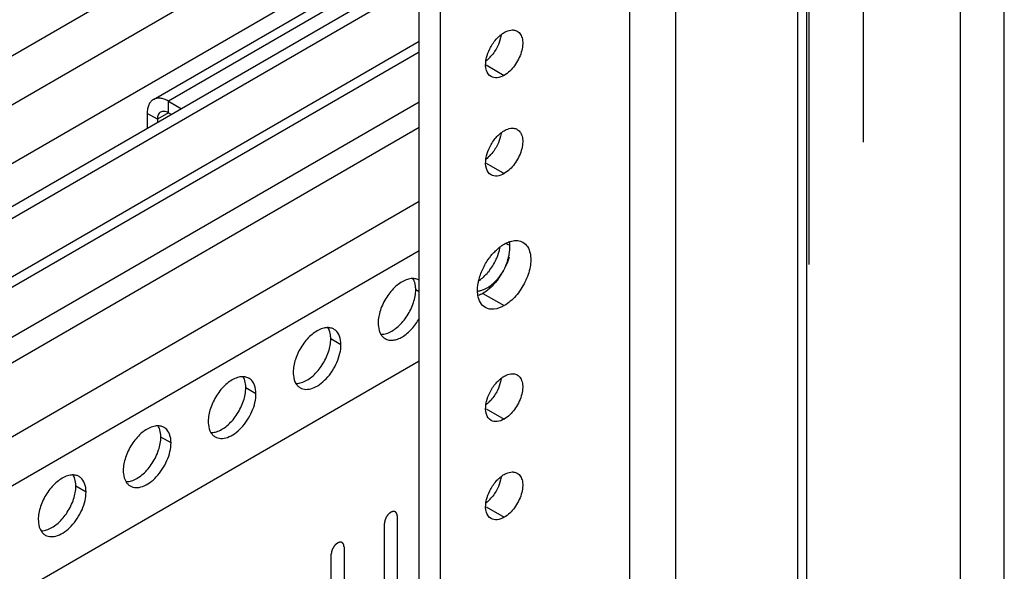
# Model space of a CAD drawing. Header units: inches. Extents: x 6 to 353, y 6 to 228.
# Tile 95 of 256: x 327.57 to 331.66, y 88.78 to 91.07. Entities that reach past the tile are written whole.
import ezdxf

# ---------------------------------------------------------------- set-up
doc = ezdxf.new("R2010")
doc.units = ezdxf.units.IN
doc.header["$LTSCALE"] = 19.946667
doc.header["$MEASUREMENT"] = 0
doc.linetypes.add('HIDDEN', pattern=[0.2, 0.1, -0.1])
doc.layers.get('0').update_dxf_attribs({"linetype": 'CONTINUOUS'})
for name, color, linetype in [('03_ALL_AXES', 7, 'CONTINUOUS'), ('08_ALL_COSMETICS', 7, 'CONTINUOUS'), ('DEFAULT_2', 7, 'HIDDEN')]:
    doc.layers.add(name, color=color, linetype=linetype)

msp = doc.modelspace()

# ---------------------------------------------------------------- linework, layer by layer
at = {"color": 7, "linetype": 'Continuous'}
for p, q in [((331.4814, 67.2895), (331.4814, 120.5663)), ((331.6638, 67.2895), (331.6638, 120.5663)), ((329.2291, 84.9097), (329.2291, 119.5768)), ((329.3175, 84.8587), (329.3175, 119.5258)), ((330.1052, 85.3135), (330.1052, 119.071)), ((330.2976, 85.3135), (330.2976, 118.96)), ((330.8044, 70.1101), (330.8044, 118.5557)), ((330.8421, 70.0575), (330.8421, 118.5365)), ((329.2291, 91.9014), (317.7691, 85.285)), ((329.2291, 91.6973), (317.7691, 85.0809)), ((327.2238, 90.297), (329.2291, 91.4548)), ((328.1229, 90.7417), (329.1941, 91.3601)), ((329.1941, 91.3178), (328.1854, 90.7355)), ((329.2291, 91.2744), (327.1813, 90.0921)), ((329.2291, 91.2254), (327.2238, 90.0676)), ((329.2291, 90.9829), (317.7691, 84.3665)), ((317.7691, 84.3242), (329.2291, 90.9406)), ((329.2291, 90.7314), (317.7691, 84.115)), ((328.1854, 90.7355), (328.2406, 90.7036)), ((328.1854, 90.6865), (328.1854, 90.7355)), ((328.1395, 90.6599), (328.097, 90.6844)), ((328.097, 90.6844), (328.097, 90.6208)), ((328.1854, 90.6865), (328.1395, 90.6599)), ((328.1854, 90.6865), (328.1982, 90.6791)), ((328.1395, 90.6599), (328.1395, 90.6453)), ((329.2291, 90.6252), (317.7691, 84.0088)), ((317.7691, 83.7026), (329.2291, 90.3191)), ((317.7691, 83.4985), (329.2291, 90.1149)), ((317.7691, 83.0388), (329.2291, 89.6552))]:
    msp.add_line(p, q, dxfattribs=at)
for points, knots in [([(328.1229, 90.7417), (328.1188, 90.7393), (328.1111, 90.7328), (328.1029, 90.7194), (328.098, 90.7028), (328.097, 90.6908), (328.097, 90.6844)], [0, 0, 0, 0, 0.217755, 0.450891, 0.710462, 1, 1, 1, 1]), ([(328.1854, 90.7355), (328.18, 90.7386), (328.169, 90.7438), (328.1523, 90.7479), (328.1365, 90.7475), (328.1271, 90.744), (328.1229, 90.7417)], [0, 0, 0, 0, 0.289537, 0.549107, 0.782244, 1, 1, 1, 1]), ([(328.1529, 90.6897), (328.1485, 90.6872), (328.141, 90.6777), (328.1395, 90.6662), (328.1395, 90.6599)], [0, 0, 0, 0, 0.449242, 1, 1, 1, 1]), ([(328.1854, 90.6865), (328.1801, 90.6896), (328.1693, 90.694), (328.1573, 90.6922), (328.1529, 90.6897)], [0, 0, 0, 0, 0.550756, 1, 1, 1, 1])]:
    msp.add_open_spline(points, degree=3, knots=knots, dxfattribs=at)
at = {"layer": '03_ALL_AXES', "color": 7, "linetype": 'Continuous'}
for p, q in [((329.5075, 90.8858), (329.5827, 90.8424)), ((329.5075, 90.4776), (329.5827, 90.4342)), ((329.6022, 90.1359), (329.59, 90.1429)), ((329.2291, 89.9431), (329.2146, 89.9514)), ((329.4943, 89.9361), (329.5827, 89.8851)), ((328.9035, 89.7228), (328.8611, 89.7473)), ((328.5499, 89.5187), (328.5075, 89.5432)), ((329.5075, 89.4569), (329.5827, 89.4136)), ((328.1964, 89.3146), (328.154, 89.3391)), ((327.8428, 89.1104), (327.8004, 89.1349)), ((329.5075, 89.0487), (329.5827, 89.0053))]:
    msp.add_line(p, q, dxfattribs=at)
for centre, radius, start, end in [((329.4064, 91.0287), 0.1618, 315.256, 318.5568), ((329.4064, 90.6204), 0.1618, 315.256, 318.5568), ((329.2022, 89.9393), 0.0585, 84.9317, 89.9013), ((329.2045, 89.9506), 0.0469, 58.303, 60.0428), ((329.3867, 90.143), 0.2235, 320.1864, 321.21), ((328.8487, 89.7352), 0.0585, 84.9317, 89.9013), ((328.8508, 89.7463), 0.0471, 51.4033, 60.0287), ((329.111, 89.7887), 0.0471, 231.4033, 240.0287), ((328.4951, 89.5311), 0.0585, 84.9317, 89.9013), ((328.4973, 89.5422), 0.0471, 51.4033, 60.0287), ((328.7575, 89.5846), 0.0471, 231.4033, 240.0287), ((329.4064, 89.5998), 0.1618, 315.256, 318.5568), ((328.1415, 89.3269), 0.0585, 84.9317, 89.9013), ((328.1437, 89.338), 0.0471, 51.4033, 60.0287), ((328.4039, 89.3805), 0.0471, 231.4033, 240.0287), ((327.788, 89.1228), 0.0585, 84.9317, 89.9013), ((327.7902, 89.1339), 0.0471, 51.4033, 60.0287), ((328.0504, 89.1764), 0.0471, 231.4033, 240.0287), ((329.4064, 89.1916), 0.1618, 315.256, 318.5568), ((327.6968, 88.9723), 0.0471, 231.4033, 240.0287)]:
    msp.add_arc(centre, radius, start, end, dxfattribs=at)
for points, knots in [([(329.5492, 90.9923), (329.5538, 90.9975), (329.5603, 91.004), (329.5674, 91.0098), (329.5691, 91.0112)], [0, 0, 0, 0, 0.758296, 1, 1, 1, 1]), ([(329.57, 91.0095), (329.5694, 91.0055), (329.5661, 90.9891), (329.5602, 90.9732), (329.5545, 90.9618)], [0, 0, 0, 0, 0.23858, 1, 1, 1, 1]), ([(329.5827, 91.0204), (329.5855, 91.022), (329.5959, 91.0274), (329.6076, 91.0307), (329.6161, 91.0309)], [0, 0, 0, 0, 0.273651, 1, 1, 1, 1]), ([(329.6372, 91.0258), (329.6426, 91.0227), (329.6525, 91.0126), (329.6597, 90.9913), (329.6603, 90.9657), (329.6524, 90.9271), (329.6291, 90.8816), (329.5995, 90.8522), (329.5827, 90.8424)], [0, 0, 0, 0, 0.087127, 0.186819, 0.30452, 0.438668, 0.730057, 1, 1, 1, 1]), ([(329.6161, 91.0309), (329.618, 91.031), (329.6253, 91.0307), (329.6325, 91.0285), (329.6372, 91.0258)], [0, 0, 0, 0, 0.262582, 1, 1, 1, 1]), ([(329.507, 90.9044), (329.5076, 90.9084), (329.5108, 90.9248), (329.5168, 90.9407), (329.5224, 90.9521)], [0, 0, 0, 0, 0.23858, 1, 1, 1, 1]), ([(329.5282, 90.837), (329.5189, 90.8424), (329.5041, 90.8653), (329.5049, 90.8906), (329.507, 90.9044)], [0, 0, 0, 0, 0.434522, 1, 1, 1, 1]), ([(329.5827, 90.8424), (329.5737, 90.8372), (329.5556, 90.8298), (329.5355, 90.8328), (329.5282, 90.837)], [0, 0, 0, 0, 0.550513, 1, 1, 1, 1]), ([(329.5492, 90.5841), (329.5538, 90.5893), (329.5603, 90.5957), (329.5674, 90.6016), (329.5691, 90.6029)], [0, 0, 0, 0, 0.758296, 1, 1, 1, 1]), ([(329.57, 90.6012), (329.5694, 90.5973), (329.5661, 90.5808), (329.5602, 90.565), (329.5545, 90.5535)], [0, 0, 0, 0, 0.23858, 1, 1, 1, 1]), ([(329.5827, 90.6122), (329.5855, 90.6138), (329.5959, 90.6192), (329.6076, 90.6225), (329.6161, 90.6227)], [0, 0, 0, 0, 0.273651, 1, 1, 1, 1]), ([(329.6372, 90.6176), (329.6426, 90.6144), (329.6525, 90.6043), (329.6597, 90.5831), (329.6603, 90.5574), (329.6524, 90.5188), (329.6291, 90.4734), (329.5995, 90.4439), (329.5827, 90.4342)], [0, 0, 0, 0, 0.087127, 0.186819, 0.30452, 0.438668, 0.730057, 1, 1, 1, 1]), ([(329.6161, 90.6227), (329.618, 90.6227), (329.6253, 90.6225), (329.6325, 90.6203), (329.6372, 90.6176)], [0, 0, 0, 0, 0.262582, 1, 1, 1, 1]), ([(329.507, 90.4961), (329.5076, 90.5001), (329.5108, 90.5166), (329.5168, 90.5324), (329.5224, 90.5439)], [0, 0, 0, 0, 0.23858, 1, 1, 1, 1]), ([(329.5282, 90.4288), (329.5189, 90.4341), (329.5041, 90.457), (329.5049, 90.4824), (329.507, 90.4961)], [0, 0, 0, 0, 0.434522, 1, 1, 1, 1]), ([(329.5827, 90.4342), (329.5737, 90.429), (329.5556, 90.4215), (329.5355, 90.4245), (329.5282, 90.4288)], [0, 0, 0, 0, 0.550513, 1, 1, 1, 1]), ([(329.5347, 90.1003), (329.5383, 90.1044), (329.5528, 90.1196), (329.5693, 90.133), (329.5827, 90.1406)], [0, 0, 0, 0, 0.265662, 1, 1, 1, 1]), ([(329.6035, 90.1478), (329.6041, 90.1439), (329.6058, 90.1273), (329.6044, 90.1104), (329.6022, 90.0978)], [0, 0, 0, 0, 0.232633, 1, 1, 1, 1]), ([(329.6027, 90.1501), (329.605, 90.1509), (329.6141, 90.1539), (329.6237, 90.1556), (329.6307, 90.1557)], [0, 0, 0, 0, 0.264553, 1, 1, 1, 1]), ([(329.6307, 90.1557), (329.6334, 90.1558), (329.6439, 90.1554), (329.6543, 90.1522), (329.6609, 90.1484)], [0, 0, 0, 0, 0.262582, 1, 1, 1, 1]), ([(329.6609, 90.1484), (329.6684, 90.1441), (329.6819, 90.1306), (329.6884, 90.1131), (329.6906, 90.1036)], [0, 0, 0, 0, 0.46882, 1, 1, 1, 1]), ([(329.4962, 90.0426), (329.5039, 90.0582), (329.5162, 90.0781), (329.5309, 90.096), (329.5347, 90.1003)], [0, 0, 0, 0, 0.75367, 1, 1, 1, 1]), ([(329.5449, 90.0684), (329.5473, 90.073), (329.5559, 90.0912), (329.5622, 90.1105), (329.565, 90.1252)], [0, 0, 0, 0, 0.257782, 1, 1, 1, 1]), ([(329.6022, 90.0978), (329.6012, 90.0925), (329.5964, 90.0706), (329.5883, 90.0494), (329.5808, 90.0342)], [0, 0, 0, 0, 0.239985, 1, 1, 1, 1]), ([(329.6906, 90.1036), (329.6947, 90.0851), (329.693, 90.0425), (329.6714, 89.9812), (329.6344, 89.9253), (329.6008, 89.8955), (329.5827, 89.8851)], [0, 0, 0, 0, 0.222118, 0.484077, 0.754973, 1, 1, 1, 1]), ([(329.4789, 89.9899), (329.4925, 89.9993), (329.5177, 90.0235), (329.5368, 90.0525), (329.5449, 90.0684)], [0, 0, 0, 0, 0.480876, 1, 1, 1, 1]), ([(329.5609, 90.003), (329.566, 90.0093), (329.5847, 90.0354), (329.5984, 90.0652), (329.6046, 90.0884)], [0, 0, 0, 0, 0.251936, 1, 1, 1, 1]), ([(329.4748, 89.979), (329.4757, 89.9843), (329.4806, 90.0062), (329.4886, 90.0273), (329.4962, 90.0426)], [0, 0, 0, 0, 0.239985, 1, 1, 1, 1]), ([(329.5808, 90.0342), (329.5731, 90.0185), (329.5608, 89.9987), (329.5461, 89.9808), (329.5423, 89.9765)], [0, 0, 0, 0, 0.75367, 1, 1, 1, 1]), ([(329.175, 89.9925), (329.1591, 89.9866), (329.128, 89.9655), (329.0916, 89.9214), (329.0659, 89.8688), (329.0584, 89.8304), (329.0584, 89.8122)], [0, 0, 0, 0, 0.22565, 0.487907, 0.756853, 1, 1, 1, 1]), ([(329.2023, 89.9978), (329.2001, 89.9978), (329.1908, 89.9974), (329.1816, 89.995), (329.175, 89.9925)], [0, 0, 0, 0, 0.235436, 1, 1, 1, 1]), ([(329.2086, 89.9872), (329.2083, 89.9882), (329.2067, 89.992), (329.2048, 89.9957), (329.2032, 89.9982)], [0, 0, 0, 0, 0.257173, 1, 1, 1, 1]), ([(329.2279, 89.9912), (329.2264, 89.9921), (329.22, 89.9954), (329.2128, 89.9971), (329.2074, 89.9976)], [0, 0, 0, 0, 0.245653, 1, 1, 1, 1]), ([(329.2146, 89.9514), (329.2146, 89.9547), (329.2142, 89.9668), (329.2118, 89.9789), (329.2086, 89.9872)], [0, 0, 0, 0, 0.268124, 1, 1, 1, 1]), ([(329.4735, 89.929), (329.4729, 89.9328), (329.4712, 89.9495), (329.4725, 89.9664), (329.4748, 89.979)], [0, 0, 0, 0, 0.232633, 1, 1, 1, 1]), ([(329.5285, 89.9707), (329.5312, 89.9727), (329.5419, 89.9817), (329.5516, 89.9918), (329.5584, 89.9999)], [0, 0, 0, 0, 0.240766, 1, 1, 1, 1]), ([(329.098, 89.7711), (329.1139, 89.7771), (329.1449, 89.7981), (329.1814, 89.8422), (329.207, 89.8948), (329.2146, 89.9332), (329.2146, 89.9514)], [0, 0, 0, 0, 0.22565, 0.487907, 0.756853, 1, 1, 1, 1]), ([(329.4742, 89.9459), (329.4787, 89.9464), (329.4984, 89.9506), (329.5162, 89.9611), (329.5285, 89.9707)], [0, 0, 0, 0, 0.223091, 1, 1, 1, 1]), ([(329.5216, 89.9559), (329.5194, 89.9539), (329.5108, 89.9467), (329.5015, 89.9403), (329.4943, 89.9361)], [0, 0, 0, 0, 0.260856, 1, 1, 1, 1]), ([(329.5044, 89.8773), (329.4962, 89.8821), (329.4813, 89.8978), (329.4752, 89.9181), (329.4735, 89.929)], [0, 0, 0, 0, 0.463491, 1, 1, 1, 1]), ([(329.5827, 89.8851), (329.5697, 89.8776), (329.5439, 89.8669), (329.515, 89.8712), (329.5044, 89.8773)], [0, 0, 0, 0, 0.550513, 1, 1, 1, 1]), ([(329.0584, 89.8122), (329.0584, 89.8077), (329.0592, 89.7916), (329.0636, 89.7753), (329.0698, 89.7654)], [0, 0, 0, 0, 0.276625, 1, 1, 1, 1]), ([(329.0875, 89.7479), (329.0922, 89.7452), (329.103, 89.7413), (329.1211, 89.741), (329.1403, 89.7458), (329.1678, 89.7593), (329.2003, 89.7873), (329.2208, 89.8161), (329.2298, 89.8322)], [0, 0, 0, 0, 0.090528, 0.187652, 0.295878, 0.417059, 0.694116, 1, 1, 1, 1]), ([(328.8214, 89.7884), (328.8056, 89.7825), (328.7745, 89.7614), (328.738, 89.7173), (328.7124, 89.6647), (328.7048, 89.6263), (328.7048, 89.6081)], [0, 0, 0, 0, 0.22565, 0.487907, 0.756853, 1, 1, 1, 1]), ([(328.8488, 89.7937), (328.8466, 89.7937), (328.8372, 89.7932), (328.8281, 89.7909), (328.8214, 89.7884)], [0, 0, 0, 0, 0.235436, 1, 1, 1, 1]), ([(328.8551, 89.7831), (328.8547, 89.7841), (328.8531, 89.7879), (328.8512, 89.7915), (328.8496, 89.7941)], [0, 0, 0, 0, 0.257173, 1, 1, 1, 1]), ([(328.8744, 89.7871), (328.8729, 89.788), (328.8664, 89.7913), (328.8592, 89.793), (328.8538, 89.7935)], [0, 0, 0, 0, 0.245653, 1, 1, 1, 1]), ([(328.8611, 89.7473), (328.8611, 89.7506), (328.8606, 89.7627), (328.8583, 89.7748), (328.8551, 89.7831)], [0, 0, 0, 0, 0.268124, 1, 1, 1, 1]), ([(328.9035, 89.7228), (328.9035, 89.7349), (328.9007, 89.7573), (328.8881, 89.7769), (328.8803, 89.7831)], [0, 0, 0, 0, 0.547342, 1, 1, 1, 1]), ([(329.0707, 89.7658), (329.0729, 89.7658), (329.0822, 89.7663), (329.0914, 89.7686), (329.098, 89.7711)], [0, 0, 0, 0, 0.235436, 1, 1, 1, 1]), ([(328.7445, 89.567), (328.7603, 89.5729), (328.7914, 89.594), (328.8279, 89.6381), (328.8535, 89.6907), (328.8611, 89.7291), (328.8611, 89.7473)], [0, 0, 0, 0, 0.22565, 0.487907, 0.756853, 1, 1, 1, 1]), ([(329.0698, 89.7654), (329.0706, 89.7641), (329.0739, 89.7591), (329.0781, 89.7547), (329.0816, 89.7519)], [0, 0, 0, 0, 0.258072, 1, 1, 1, 1]), ([(328.7339, 89.5438), (328.7409, 89.5397), (328.7586, 89.5352), (328.7869, 89.5409), (328.8159, 89.5567), (328.8437, 89.5813), (328.8683, 89.6128), (328.8876, 89.6485), (328.9001, 89.6856), (328.9035, 89.7108), (328.9035, 89.7228)], [0, 0, 0, 0, 0.086936, 0.18641, 0.303807, 0.437621, 0.582126, 0.729411, 0.871212, 1, 1, 1, 1]), ([(328.7048, 89.6081), (328.7048, 89.6036), (328.7056, 89.5875), (328.7101, 89.5712), (328.7162, 89.5613)], [0, 0, 0, 0, 0.276625, 1, 1, 1, 1]), ([(328.4679, 89.5843), (328.452, 89.5783), (328.4209, 89.5573), (328.3845, 89.5132), (328.3588, 89.4606), (328.3513, 89.4222), (328.3513, 89.404)], [0, 0, 0, 0, 0.22565, 0.487907, 0.756853, 1, 1, 1, 1]), ([(328.4952, 89.5896), (328.493, 89.5896), (328.4837, 89.5891), (328.4745, 89.5868), (328.4679, 89.5843)], [0, 0, 0, 0, 0.235436, 1, 1, 1, 1]), ([(328.5015, 89.579), (328.5012, 89.5799), (328.4996, 89.5837), (328.4977, 89.5874), (328.4961, 89.59)], [0, 0, 0, 0, 0.257173, 1, 1, 1, 1]), ([(328.5208, 89.583), (328.5193, 89.5839), (328.5129, 89.5871), (328.5057, 89.5889), (328.5003, 89.5894)], [0, 0, 0, 0, 0.245653, 1, 1, 1, 1]), ([(328.5075, 89.5432), (328.5075, 89.5464), (328.5071, 89.5585), (328.5047, 89.5707), (328.5015, 89.579)], [0, 0, 0, 0, 0.268124, 1, 1, 1, 1]), ([(328.5499, 89.5187), (328.5499, 89.5308), (328.5472, 89.5532), (328.5345, 89.5728), (328.5267, 89.579)], [0, 0, 0, 0, 0.547342, 1, 1, 1, 1]), ([(328.7171, 89.5617), (328.7193, 89.5617), (328.7286, 89.5622), (328.7378, 89.5645), (328.7445, 89.567)], [0, 0, 0, 0, 0.235436, 1, 1, 1, 1]), ([(329.5492, 89.5634), (329.5538, 89.5686), (329.5603, 89.5751), (329.5674, 89.5809), (329.5691, 89.5823)], [0, 0, 0, 0, 0.758296, 1, 1, 1, 1]), ([(329.57, 89.5806), (329.5694, 89.5767), (329.5661, 89.5602), (329.5602, 89.5443), (329.5545, 89.5329)], [0, 0, 0, 0, 0.23858, 1, 1, 1, 1]), ([(329.5827, 89.5916), (329.5855, 89.5932), (329.5959, 89.5985), (329.6076, 89.6019), (329.6161, 89.602)], [0, 0, 0, 0, 0.273651, 1, 1, 1, 1]), ([(329.6372, 89.5969), (329.6426, 89.5938), (329.6525, 89.5837), (329.6597, 89.5624), (329.6603, 89.5368), (329.6524, 89.4982), (329.6291, 89.4527), (329.5995, 89.4233), (329.5827, 89.4136)], [0, 0, 0, 0, 0.087127, 0.186819, 0.30452, 0.438668, 0.730057, 1, 1, 1, 1]), ([(329.6161, 89.602), (329.618, 89.6021), (329.6253, 89.6018), (329.6325, 89.5996), (329.6372, 89.5969)], [0, 0, 0, 0, 0.262582, 1, 1, 1, 1]), ([(328.3909, 89.3629), (328.4068, 89.3688), (328.4378, 89.3899), (328.4743, 89.4339), (328.4999, 89.4866), (328.5075, 89.525), (328.5075, 89.5432)], [0, 0, 0, 0, 0.22565, 0.487907, 0.756853, 1, 1, 1, 1]), ([(328.7162, 89.5613), (328.717, 89.56), (328.7204, 89.555), (328.7246, 89.5505), (328.728, 89.5478)], [0, 0, 0, 0, 0.258072, 1, 1, 1, 1]), ([(329.507, 89.4755), (329.5076, 89.4795), (329.5108, 89.4959), (329.5168, 89.5118), (329.5224, 89.5233)], [0, 0, 0, 0, 0.23858, 1, 1, 1, 1]), ([(328.3804, 89.3397), (328.3874, 89.3356), (328.405, 89.3311), (328.4334, 89.3368), (328.4624, 89.3526), (328.4902, 89.3772), (328.5147, 89.4086), (328.5341, 89.4444), (328.5466, 89.4814), (328.5499, 89.5067), (328.5499, 89.5187)], [0, 0, 0, 0, 0.086936, 0.18641, 0.303807, 0.437621, 0.582126, 0.729411, 0.871212, 1, 1, 1, 1]), ([(329.5282, 89.4082), (329.5189, 89.4135), (329.5041, 89.4364), (329.5049, 89.4618), (329.507, 89.4755)], [0, 0, 0, 0, 0.434522, 1, 1, 1, 1]), ([(328.3513, 89.404), (328.3513, 89.3995), (328.3521, 89.3834), (328.3565, 89.3671), (328.3627, 89.3571)], [0, 0, 0, 0, 0.276625, 1, 1, 1, 1]), ([(329.5827, 89.4136), (329.5737, 89.4084), (329.5556, 89.4009), (329.5355, 89.4039), (329.5282, 89.4082)], [0, 0, 0, 0, 0.550513, 1, 1, 1, 1]), ([(328.1143, 89.3801), (328.0985, 89.3742), (328.0674, 89.3532), (328.0309, 89.3091), (328.0053, 89.2565), (327.9977, 89.2181), (327.9977, 89.1998)], [0, 0, 0, 0, 0.22565, 0.487907, 0.756853, 1, 1, 1, 1]), ([(328.1416, 89.3855), (328.1395, 89.3855), (328.1301, 89.385), (328.121, 89.3826), (328.1143, 89.3801)], [0, 0, 0, 0, 0.235436, 1, 1, 1, 1]), ([(328.148, 89.3748), (328.1476, 89.3758), (328.146, 89.3796), (328.1441, 89.3833), (328.1425, 89.3859)], [0, 0, 0, 0, 0.257173, 1, 1, 1, 1]), ([(328.1673, 89.3789), (328.1658, 89.3798), (328.1593, 89.383), (328.1521, 89.3848), (328.1467, 89.3852)], [0, 0, 0, 0, 0.245653, 1, 1, 1, 1]), ([(328.154, 89.3391), (328.154, 89.3423), (328.1535, 89.3544), (328.1512, 89.3666), (328.148, 89.3748)], [0, 0, 0, 0, 0.268124, 1, 1, 1, 1]), ([(328.1964, 89.3146), (328.1964, 89.3267), (328.1936, 89.3491), (328.181, 89.3686), (328.1732, 89.3749)], [0, 0, 0, 0, 0.547342, 1, 1, 1, 1]), ([(328.3636, 89.3576), (328.3658, 89.3576), (328.3751, 89.358), (328.3842, 89.3604), (328.3909, 89.3629)], [0, 0, 0, 0, 0.235436, 1, 1, 1, 1]), ([(328.0374, 89.1588), (328.0532, 89.1647), (328.0843, 89.1857), (328.1208, 89.2298), (328.1464, 89.2825), (328.154, 89.3208), (328.154, 89.3391)], [0, 0, 0, 0, 0.22565, 0.487907, 0.756853, 1, 1, 1, 1]), ([(328.3627, 89.3571), (328.3635, 89.3558), (328.3668, 89.3509), (328.371, 89.3464), (328.3745, 89.3436)], [0, 0, 0, 0, 0.258072, 1, 1, 1, 1]), ([(328.0268, 89.1355), (328.0338, 89.1315), (328.0514, 89.1269), (328.0798, 89.1326), (328.1088, 89.1485), (328.1366, 89.1731), (328.1612, 89.2045), (328.1805, 89.2402), (328.193, 89.2773), (328.1964, 89.3026), (328.1964, 89.3146)], [0, 0, 0, 0, 0.086936, 0.18641, 0.303807, 0.437621, 0.582126, 0.729411, 0.871212, 1, 1, 1, 1]), ([(327.9977, 89.1998), (327.9977, 89.1954), (327.9985, 89.1793), (328.003, 89.163), (328.0091, 89.153)], [0, 0, 0, 0, 0.276625, 1, 1, 1, 1]), ([(329.5827, 89.1833), (329.5855, 89.1849), (329.5959, 89.1903), (329.6076, 89.1936), (329.6161, 89.1938)], [0, 0, 0, 0, 0.273651, 1, 1, 1, 1]), ([(329.6161, 89.1938), (329.618, 89.1938), (329.6253, 89.1936), (329.6325, 89.1914), (329.6372, 89.1887)], [0, 0, 0, 0, 0.262582, 1, 1, 1, 1]), ([(327.7607, 89.176), (327.7449, 89.1701), (327.7138, 89.149), (327.6774, 89.105), (327.6517, 89.0523), (327.6441, 89.0139), (327.6441, 88.9957)], [0, 0, 0, 0, 0.22565, 0.487907, 0.756853, 1, 1, 1, 1]), ([(327.7881, 89.1813), (327.7859, 89.1813), (327.7766, 89.1809), (327.7674, 89.1785), (327.7607, 89.176)], [0, 0, 0, 0, 0.235436, 1, 1, 1, 1]), ([(327.7944, 89.1707), (327.794, 89.1717), (327.7925, 89.1755), (327.7906, 89.1792), (327.789, 89.1818)], [0, 0, 0, 0, 0.257173, 1, 1, 1, 1]), ([(327.8137, 89.1748), (327.8122, 89.1756), (327.8058, 89.1789), (327.7986, 89.1806), (327.7932, 89.1811)], [0, 0, 0, 0, 0.245653, 1, 1, 1, 1]), ([(327.8004, 89.1349), (327.8004, 89.1382), (327.8, 89.1503), (327.7976, 89.1624), (327.7944, 89.1707)], [0, 0, 0, 0, 0.268124, 1, 1, 1, 1]), ([(327.8428, 89.1104), (327.8428, 89.1225), (327.8401, 89.1449), (327.8274, 89.1645), (327.8196, 89.1708)], [0, 0, 0, 0, 0.547342, 1, 1, 1, 1]), ([(328.0091, 89.153), (328.0099, 89.1517), (328.0133, 89.1467), (328.0175, 89.1423), (328.0209, 89.1395)], [0, 0, 0, 0, 0.258072, 1, 1, 1, 1]), ([(328.01, 89.1534), (328.0122, 89.1534), (328.0215, 89.1539), (328.0307, 89.1563), (328.0374, 89.1588)], [0, 0, 0, 0, 0.235436, 1, 1, 1, 1]), ([(329.5492, 89.1552), (329.5538, 89.1604), (329.5603, 89.1669), (329.5674, 89.1727), (329.5691, 89.1741)], [0, 0, 0, 0, 0.758296, 1, 1, 1, 1]), ([(329.57, 89.1724), (329.5694, 89.1684), (329.5661, 89.152), (329.5602, 89.1361), (329.5545, 89.1246)], [0, 0, 0, 0, 0.23858, 1, 1, 1, 1]), ([(329.6372, 89.1887), (329.6426, 89.1856), (329.6525, 89.1755), (329.6597, 89.1542), (329.6603, 89.1286), (329.6524, 89.0899), (329.6291, 89.0445), (329.5995, 89.015), (329.5827, 89.0053)], [0, 0, 0, 0, 0.087127, 0.186819, 0.30452, 0.438668, 0.730057, 1, 1, 1, 1]), ([(327.6838, 88.9546), (327.6997, 88.9606), (327.7307, 88.9816), (327.7672, 89.0257), (327.7928, 89.0783), (327.8004, 89.1167), (327.8004, 89.1349)], [0, 0, 0, 0, 0.22565, 0.487907, 0.756853, 1, 1, 1, 1]), ([(329.507, 89.0673), (329.5076, 89.0712), (329.5108, 89.0877), (329.5168, 89.1036), (329.5224, 89.115)], [0, 0, 0, 0, 0.23858, 1, 1, 1, 1]), ([(327.6732, 88.9314), (327.6803, 88.9274), (327.6979, 88.9228), (327.7263, 88.9285), (327.7553, 88.9443), (327.7831, 88.969), (327.8076, 89.0004), (327.827, 89.0361), (327.8395, 89.0732), (327.8428, 89.0984), (327.8428, 89.1104)], [0, 0, 0, 0, 0.086936, 0.18641, 0.303807, 0.437621, 0.582126, 0.729411, 0.871212, 1, 1, 1, 1]), ([(329.5282, 88.9999), (329.5189, 89.0052), (329.5041, 89.0281), (329.5049, 89.0535), (329.507, 89.0673)], [0, 0, 0, 0, 0.434522, 1, 1, 1, 1]), ([(327.6441, 88.9957), (327.6441, 88.9913), (327.645, 88.9751), (327.6494, 88.9588), (327.6556, 88.9489)], [0, 0, 0, 0, 0.276625, 1, 1, 1, 1]), ([(329.5827, 89.0053), (329.5737, 89.0001), (329.5556, 88.9926), (329.5355, 88.9957), (329.5282, 88.9999)], [0, 0, 0, 0, 0.550513, 1, 1, 1, 1]), ([(327.6556, 88.9489), (327.6564, 88.9476), (327.6597, 88.9426), (327.6639, 88.9382), (327.6674, 88.9354)], [0, 0, 0, 0, 0.258072, 1, 1, 1, 1]), ([(327.6565, 88.9493), (327.6587, 88.9493), (327.668, 88.9498), (327.6771, 88.9521), (327.6838, 88.9546)], [0, 0, 0, 0, 0.235436, 1, 1, 1, 1])]:
    msp.add_open_spline(points, degree=3, knots=knots, dxfattribs=at)
for points in [[(329.5691, 91.0112), (329.5734, 91.0146), (329.5779, 91.0177), (329.5827, 91.0204)], [(329.5224, 90.9521), (329.5295, 90.9666), (329.5386, 90.9802), (329.5492, 90.9923)], [(329.5545, 90.9618), (329.5474, 90.9473), (329.5384, 90.9337), (329.5277, 90.9216)], [(329.5214, 90.9148), (329.5171, 90.9105), (329.5126, 90.9064), (329.5079, 90.9027)], [(329.5691, 90.6029), (329.5734, 90.6063), (329.5779, 90.6094), (329.5827, 90.6122)], [(329.5224, 90.5439), (329.5295, 90.5583), (329.5386, 90.572), (329.5492, 90.5841)], [(329.5545, 90.5535), (329.5474, 90.5391), (329.5384, 90.5254), (329.5277, 90.5133)], [(329.5214, 90.5065), (329.5171, 90.5022), (329.5126, 90.4982), (329.5079, 90.4945)], [(329.5827, 90.1406), (329.589, 90.1443), (329.5957, 90.1475), (329.6027, 90.1501)], [(329.5423, 89.9765), (329.5359, 89.9692), (329.5289, 89.9623), (329.5216, 89.9559)], [(329.4943, 89.9361), (329.4879, 89.9324), (329.4812, 89.9292), (329.4743, 89.9267)], [(329.5224, 89.5233), (329.5295, 89.5377), (329.5386, 89.5514), (329.5492, 89.5634)], [(329.5691, 89.5823), (329.5734, 89.5857), (329.5779, 89.5888), (329.5827, 89.5916)], [(329.5545, 89.5329), (329.5474, 89.5184), (329.5384, 89.5048), (329.5277, 89.4927)], [(329.5214, 89.4859), (329.5171, 89.4816), (329.5126, 89.4776), (329.5079, 89.4738)], [(329.5224, 89.115), (329.5295, 89.1294), (329.5386, 89.1431), (329.5492, 89.1552)], [(329.5691, 89.1741), (329.5734, 89.1774), (329.5779, 89.1806), (329.5827, 89.1833)], [(329.5545, 89.1246), (329.5474, 89.1102), (329.5384, 89.0965), (329.5277, 89.0845)], [(329.5214, 89.0776), (329.5171, 89.0734), (329.5126, 89.0693), (329.5079, 89.0656)]]:
    msp.add_open_spline(points, degree=3, dxfattribs=at)
at = {"layer": '08_ALL_COSMETICS', "color": 7, "linetype": 'Continuous'}
for p, q in [((329.1375, 89.0108), (329.1375, 88.0514)), ((329.0845, 88.0208), (329.0845, 88.9802)), ((328.9162, 88.883), (328.9162, 87.9236)), ((328.8632, 87.893), (328.8632, 88.8524))]:
    msp.add_line(p, q, dxfattribs=at)
for points in [[(329.1375, 89.0108), (329.1375, 89.0117), (329.1373, 89.0132), (329.1372, 89.0148), (329.1371, 89.0156), (329.1371, 89.0161), (329.1371, 89.0165), (329.1369, 89.0168), (329.1368, 89.0172), (329.1366, 89.0179), (329.1363, 89.0189), (329.136, 89.0199), (329.1358, 89.0206), (329.1356, 89.021), (329.1356, 89.0213), (329.1354, 89.0216), (329.1352, 89.0219), (329.1348, 89.0224), (329.1343, 89.0233), (329.1338, 89.0241), (329.1335, 89.0246), (329.1333, 89.0249), (329.1331, 89.0252), (329.1329, 89.0254), (329.1326, 89.0256), (329.1321, 89.026), (329.1315, 89.0266), (329.1308, 89.0272), (329.1303, 89.0276), (329.13, 89.0278), (329.1298, 89.028), (329.1295, 89.0281), (329.1292, 89.0282), (329.1286, 89.0284), (329.1278, 89.0287), (329.1269, 89.029), (329.1264, 89.0292), (329.126, 89.0294), (329.1258, 89.0295), (329.1255, 89.0295), (329.1251, 89.0295), (329.1245, 89.0295), (329.1235, 89.0296), (329.1226, 89.0296), (329.1219, 89.0296), (329.1215, 89.0296), (329.1212, 89.0297), (329.1209, 89.0296), (329.1205, 89.0295), (329.1198, 89.0293), (329.1187, 89.0291), (329.1177, 89.0289), (329.117, 89.0287), (329.1166, 89.0286), (329.1163, 89.0286), (329.1159, 89.0284), (329.1155, 89.0282), (329.115, 89.0279), (329.1143, 89.0276), (329.1134, 89.0272), (329.1126, 89.0268), (329.1118, 89.0265), (329.1114, 89.0263), (329.111, 89.0261), (329.1107, 89.0259), (329.1103, 89.0256), (329.1095, 89.0251), (329.1085, 89.0243), (329.1074, 89.0236), (329.1065, 89.023), (329.1059, 89.0226), (329.1053, 89.022), (329.1044, 89.0212), (329.1034, 89.0203), (329.1024, 89.0193), (329.1015, 89.0185), (329.1009, 89.018), (329.1004, 89.0173), (329.0996, 89.0164), (329.0986, 89.0152), (329.0977, 89.0141), (329.0969, 89.0132), (329.0963, 89.0126), (329.0959, 89.0117), (329.0952, 89.0107), (329.0943, 89.0094), (329.0935, 89.0081), (329.0928, 89.0071), (329.0923, 89.0063), (329.0919, 89.0055), (329.0913, 89.0044), (329.0906, 89.0031), (329.0899, 89.0017), (329.0894, 89.0006), (329.089, 88.9998), (329.0887, 88.999), (329.0883, 88.9979), (329.0878, 88.9965), (329.0873, 88.9951), (329.0869, 88.994), (329.0865, 88.9931), (329.0864, 88.9923), (329.0861, 88.9912), (329.0858, 88.9898), (329.0855, 88.9885), (329.0852, 88.9874), (329.085, 88.9865), (329.085, 88.9857), (329.0849, 88.9847), (329.0847, 88.9828), (329.0846, 88.9812), (329.0845, 88.9802)], [(328.9162, 88.883), (328.9161, 88.884), (328.916, 88.8854), (328.9159, 88.887), (328.9158, 88.8879), (328.9157, 88.8883), (328.9157, 88.8887), (328.9156, 88.889), (328.9155, 88.8894), (328.9153, 88.8901), (328.915, 88.8911), (328.9147, 88.8921), (328.9144, 88.8928), (328.9143, 88.8932), (328.9142, 88.8936), (328.9141, 88.8938), (328.9139, 88.8941), (328.9135, 88.8947), (328.913, 88.8955), (328.9125, 88.8963), (328.9122, 88.8968), (328.9119, 88.8972), (328.9118, 88.8974), (328.9116, 88.8976), (328.9113, 88.8978), (328.9108, 88.8982), (328.9101, 88.8988), (328.9094, 88.8994), (328.9089, 88.8998), (328.9087, 88.9), (328.9085, 88.9002), (328.9082, 88.9003), (328.9079, 88.9004), (328.9073, 88.9006), (328.9065, 88.9009), (328.9056, 88.9012), (328.905, 88.9015), (328.9047, 88.9016), (328.9045, 88.9017), (328.9042, 88.9017), (328.9038, 88.9017), (328.9031, 88.9017), (328.9022, 88.9018), (328.9012, 88.9018), (328.9006, 88.9018), (328.9002, 88.9018), (328.8999, 88.9019), (328.8996, 88.9018), (328.8992, 88.9017), (328.8985, 88.9015), (328.8974, 88.9013), (328.8964, 88.9011), (328.8957, 88.9009), (328.8953, 88.9008), (328.895, 88.9008), (328.8946, 88.9006), (328.8942, 88.9004), (328.8936, 88.9001), (328.893, 88.8998), (328.8921, 88.8994), (328.8912, 88.899), (328.8905, 88.8987), (328.89, 88.8985), (328.8897, 88.8984), (328.8894, 88.8981), (328.889, 88.8978), (328.8882, 88.8973), (328.8871, 88.8966), (328.8861, 88.8958), (328.8852, 88.8952), (328.8846, 88.8948), (328.8839, 88.8942), (328.8831, 88.8934), (328.8821, 88.8925), (328.881, 88.8915), (328.8802, 88.8908), (328.8796, 88.8902), (328.879, 88.8895), (328.8783, 88.8886), (328.8773, 88.8875), (328.8764, 88.8863), (328.8756, 88.8854), (328.875, 88.8848), (328.8745, 88.884), (328.8738, 88.8829), (328.873, 88.8816), (328.8721, 88.8804), (328.8715, 88.8793), (328.8709, 88.8786), (328.8706, 88.8777), (328.87, 88.8766), (328.8693, 88.8753), (328.8686, 88.8739), (328.8681, 88.8728), (328.8676, 88.872), (328.8674, 88.8712), (328.867, 88.8701), (328.8665, 88.8687), (328.8659, 88.8673), (328.8655, 88.8662), (328.8652, 88.8653), (328.865, 88.8645), (328.8648, 88.8634), (328.8645, 88.8621), (328.8642, 88.8607), (328.8639, 88.8596), (328.8637, 88.8588), (328.8637, 88.858), (328.8636, 88.8569), (328.8634, 88.8551), (328.8633, 88.8535), (328.8632, 88.8524)]]:
    msp.add_open_spline(points, degree=3, knots=[0, 0, 0, 0, 0.03125, 0.046875, 0.054688, 0.058594, 0.0625, 0.066406, 0.070312, 0.078125, 0.09375, 0.109375, 0.117188, 0.121094, 0.125, 0.128906, 0.132812, 0.140625, 0.15625, 0.171875, 0.179688, 0.183594, 0.1875, 0.191406, 0.195312, 0.203125, 0.21875, 0.234375, 0.242188, 0.246094, 0.25, 0.253906, 0.257812, 0.265625, 0.28125, 0.296875, 0.304688, 0.308594, 0.3125, 0.316406, 0.320312, 0.328125, 0.34375, 0.359375, 0.367188, 0.371094, 0.375, 0.378906, 0.382812, 0.390625, 0.40625, 0.421875, 0.429688, 0.433594, 0.4375, 0.441406, 0.445312, 0.453125, 0.460938, 0.46875, 0.484375, 0.492188, 0.496094, 0.5, 0.503906, 0.507812, 0.515625, 0.53125, 0.546875, 0.554688, 0.5625, 0.570312, 0.578125, 0.59375, 0.609375, 0.617188, 0.625, 0.632812, 0.640625, 0.65625, 0.671875, 0.679688, 0.6875, 0.695312, 0.703125, 0.71875, 0.734375, 0.742188, 0.75, 0.757812, 0.765625, 0.78125, 0.796875, 0.804688, 0.8125, 0.820312, 0.828125, 0.84375, 0.859375, 0.867188, 0.875, 0.882812, 0.890625, 0.90625, 0.921875, 0.929688, 0.9375, 0.945312, 0.953125, 0.96875, 1, 1, 1, 1], dxfattribs=at)
at = {"layer": 'DEFAULT_2', "color": 7, "linetype": 'HIDDEN'}
for p, q in [((331.0776, 70.618), (331.0776, 119.097)), ((330.8514, 70.1101), (330.8514, 118.5892))]:
    msp.add_line(p, q, dxfattribs=at)

doc.saveas('drawing.dxf')
